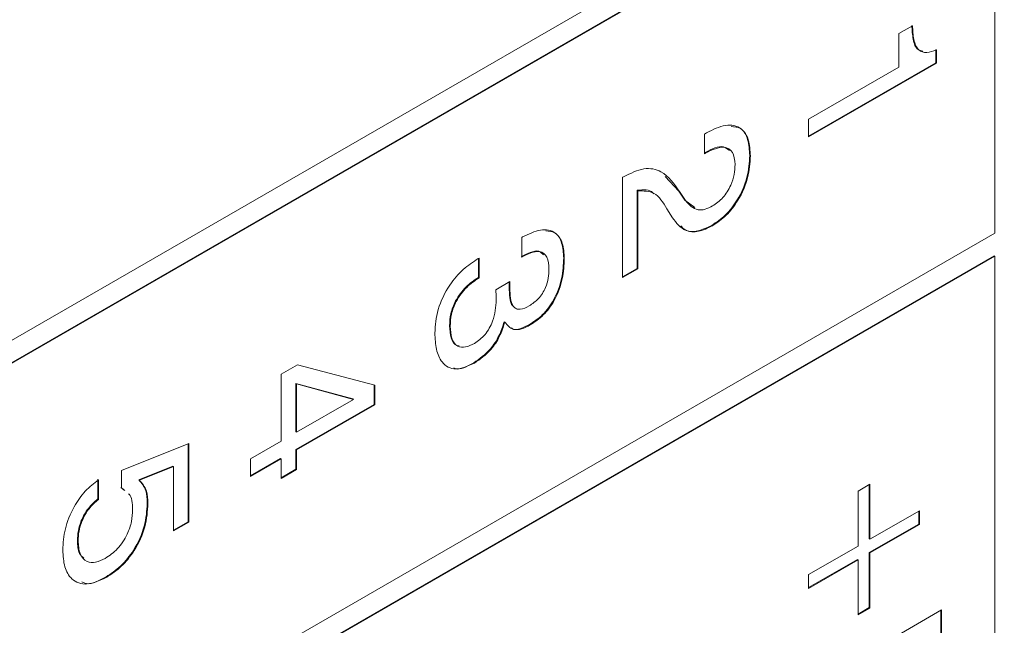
# Model space of a CAD drawing. Header units: millimetres. Extents: x 22 to 278, y 61 to 167.
# Tile 64 of 148: x 210.65 to 215.89, y 100.73 to 103.95. Entities that reach past the tile are written whole.
import ezdxf

# ---------------------------------------------------------------- set-up
doc = ezdxf.new("R2010")
doc.units = ezdxf.units.MM
doc.layers.get('0').update_dxf_attribs({"lineweight": 15})

msp = doc.modelspace()

# ---------------------------------------------------------------- linework, layer by layer
for p, q in [((217.54, 106.2445), (193.5691, 92.4064)), ((215.8394, 105.1444), (193.6716, 92.3472)), ((215.843, 105.1424), (193.6752, 92.3452)), ((215.843, 102.8152), (215.843, 105.1424)), ((215.3335, 103.8783), (215.406, 103.9202)), ((215.3335, 103.7004), (215.3335, 103.8783)), ((215.5294, 103.7938), (215.5294, 103.7233)), ((215.5329, 103.7918), (215.5329, 103.7213)), ((215.5294, 103.7233), (214.853, 103.3329)), ((215.5329, 103.7213), (214.853, 103.3288)), ((214.853, 103.423), (215.3335, 103.7004)), ((215.5294, 103.7233), (215.5329, 103.7213)), ((214.853, 103.3288), (214.853, 103.423)), ((214.2982, 103.3435), (214.31, 103.3503)), ((214.2982, 103.2388), (214.2982, 103.3435)), ((214.3026, 103.2454), (214.2982, 103.2429)), ((214.3061, 103.2434), (214.2982, 103.2388)), ((214.3026, 103.2454), (214.3061, 103.2434)), ((214.5394, 103.2287), (214.543, 103.2267)), ((213.8631, 103.1132), (213.8686, 103.1164)), ((213.8631, 102.5793), (213.8631, 103.1132)), ((214.0896, 103.1167), (214.1626, 103.039)), ((213.9411, 103.044), (213.9411, 102.6285)), ((213.9411, 103.044), (213.9446, 103.0419)), ((213.9446, 103.0419), (213.9446, 102.6264)), ((214.1626, 103.039), (214.1942, 102.992)), ((214.1626, 103.039), (214.1662, 103.037)), ((214.1662, 103.037), (214.1978, 102.99)), ((214.1942, 102.992), (214.2475, 102.9526)), ((214.1942, 102.992), (214.1978, 102.99)), ((214.1279, 102.898), (214.0988, 102.9462)), ((214.3379, 102.8575), (214.3414, 102.8555)), ((193.6752, 90.018), (215.843, 102.8152)), ((213.3264, 102.793), (213.3312, 102.7957)), ((213.3264, 102.6883), (213.3264, 102.793)), ((215.8394, 102.6948), (193.6716, 89.8976)), ((215.843, 102.6927), (193.6752, 89.8955)), ((215.8394, 102.6948), (215.843, 102.6927)), ((215.843, 95.8746), (215.843, 102.6927)), ((213.0948, 102.6802), (213.0997, 102.6831)), ((213.0962, 102.681), (213.0962, 102.5804)), ((213.0997, 102.6831), (213.0997, 102.5784)), ((213.5495, 102.6834), (213.553, 102.6814)), ((213.9411, 102.6285), (213.8631, 102.5834)), ((213.9446, 102.6264), (213.8631, 102.5793)), ((213.9411, 102.6285), (213.9446, 102.6264)), ((213.0962, 102.5804), (213.0997, 102.5784)), ((213.1883, 102.515), (213.2638, 102.5581)), ((213.1887, 102.5115), (213.1883, 102.515)), ((213.2594, 102.5269), (213.2629, 102.5249)), ((213.2328, 102.3442), (213.2363, 102.3422)), ((213.3685, 102.3293), (213.372, 102.3273)), ((212.9421, 102.3226), (212.9456, 102.3206)), ((213.0706, 102.1259), (213.0741, 102.1239)), ((212.0463, 102.0645), (212.1327, 102.1143)), ((212.0463, 101.7085), (212.0463, 102.0645)), ((212.1327, 102.1143), (212.5449, 102.0059)), ((212.1244, 102.0153), (212.1244, 101.7577)), ((212.4279, 101.9329), (212.1244, 102.0153)), ((212.1244, 102.0153), (212.1279, 102.0133)), ((212.1279, 102.0133), (212.1279, 101.7556)), ((212.4315, 101.9309), (212.1279, 102.0133)), ((212.5414, 102.0068), (212.5414, 101.9042)), ((212.5449, 102.0059), (212.5449, 101.9022)), ((212.1279, 101.7556), (212.4315, 101.9309)), ((212.4279, 101.9329), (212.4315, 101.9309)), ((212.5414, 101.9042), (212.1244, 101.6635)), ((212.5449, 101.9022), (212.1279, 101.6614)), ((212.5414, 101.9042), (212.5449, 101.9022)), ((212.1244, 101.7577), (212.1279, 101.7556)), ((211.8832, 101.6143), (212.0463, 101.7085)), ((211.1958, 101.5525), (211.555, 101.6959)), ((211.5515, 101.6945), (211.5515, 101.2792)), ((211.555, 101.6959), (211.555, 101.2772)), ((212.1244, 101.6635), (212.1244, 101.5588)), ((212.1244, 101.6635), (212.1279, 101.6614)), ((212.1279, 101.6614), (212.1279, 101.5567)), ((212.0428, 101.6164), (211.8832, 101.5242)), ((212.0463, 101.6143), (211.8832, 101.5201)), ((211.8832, 101.5201), (211.8832, 101.6143)), ((212.0428, 101.6164), (212.0463, 101.6143)), ((212.0463, 101.5096), (212.0463, 101.6143)), ((211.1958, 101.4599), (211.1958, 101.5525)), ((211.4699, 101.5755), (211.2881, 101.5023)), ((211.4734, 101.5734), (211.2917, 101.5002)), ((211.4699, 101.5755), (211.4734, 101.5734)), ((211.4734, 101.2301), (211.4734, 101.5734)), ((212.1244, 101.5588), (212.0463, 101.5137)), ((212.1279, 101.5567), (212.0463, 101.5096)), ((212.1244, 101.5588), (212.1279, 101.5567)), ((211.0704, 101.5052), (211.0704, 101.4005)), ((211.074, 101.5031), (211.074, 101.3984)), ((211.2881, 101.5023), (211.2917, 101.5002)), ((211.2104, 101.4469), (211.1922, 101.462)), ((211.214, 101.4449), (211.1958, 101.4599)), ((215.1159, 101.4429), (215.1794, 101.4795)), ((215.1159, 101.1498), (215.1159, 101.4429)), ((215.1758, 101.4775), (215.1758, 101.1884)), ((215.1794, 101.4795), (215.1794, 101.1864)), ((211.0704, 101.4005), (211.074, 101.3984)), ((211.3339, 101.3782), (211.3374, 101.3762)), ((215.1794, 101.1864), (215.4423, 101.3382)), ((215.4387, 101.3361), (215.4387, 101.2669)), ((215.4423, 101.3382), (215.4423, 101.2649)), ((211.5515, 101.2792), (211.4734, 101.2342)), ((211.5515, 101.2792), (211.555, 101.2772)), ((211.555, 101.2772), (211.4734, 101.2301)), ((215.4387, 101.2669), (215.1758, 101.1152)), ((215.4423, 101.2649), (215.1794, 101.1131)), ((215.4387, 101.2669), (215.4423, 101.2649)), ((210.9622, 101.18), (210.9657, 101.178)), ((215.1758, 101.1884), (215.1794, 101.1864)), ((214.853, 100.998), (215.1159, 101.1498)), ((215.1124, 101.0785), (214.853, 100.9288)), ((215.1159, 101.0765), (214.853, 100.9247)), ((215.1124, 101.0785), (215.1159, 101.0765)), ((215.1159, 100.7834), (215.1159, 101.0765)), ((215.1758, 101.1152), (215.1758, 100.822)), ((215.1758, 101.1152), (215.1794, 101.1131)), ((215.1794, 101.1131), (215.1794, 100.82)), ((211.1145, 100.9862), (211.118, 100.9842)), ((214.853, 100.9247), (214.853, 100.998)), ((214.853, 100.4013), (215.5601, 100.8095)), ((215.1758, 100.822), (215.1159, 100.7874)), ((215.1794, 100.82), (215.1159, 100.7834)), ((215.1758, 100.822), (215.1794, 100.82)), ((215.5566, 100.8074), (215.5566, 100.2345)), ((215.5601, 100.8095), (215.5601, 100.2324))]:
    msp.add_line(p, q)
for points, knots in [([(215.4025, 103.9223), (215.4037, 103.8973), (215.4063, 103.8475), (215.4247, 103.7928), (215.4522, 103.7872), (215.4608, 103.7855)], [0, 0, 0, 0, 0.408403, 0.8142, 1, 1, 1, 1]), ([(215.406, 103.9202), (215.4071, 103.8948), (215.4093, 103.8443), (215.4326, 103.7877), (215.4802, 103.7721), (215.5153, 103.7852), (215.5329, 103.7918)], [0, 0, 0, 0, 0.281056, 0.560319, 0.779649, 1, 1, 1, 1]), ([(214.31, 103.3503), (214.3443, 103.3672), (214.4127, 103.401), (214.4944, 103.3827), (214.5376, 103.3167), (214.5412, 103.2567), (214.543, 103.2267)], [0, 0, 0, 0, 0.280451, 0.559362, 0.779308, 1, 1, 1, 1]), ([(214.4407, 103.3838), (214.4584, 103.3823), (214.4994, 103.3788), (214.5336, 103.3175), (214.5375, 103.2584), (214.5394, 103.2287)], [0, 0, 0, 0, 0.272854, 0.635811, 1, 1, 1, 1]), ([(214.432, 103.2551), (214.4219, 103.2635), (214.3902, 103.2901), (214.3381, 103.2636), (214.3026, 103.2454)], [0, 0, 0, 0, 0.317412, 1, 1, 1, 1]), ([(214.4614, 103.182), (214.4591, 103.2057), (214.4545, 103.2529), (214.396, 103.2859), (214.3402, 103.2595), (214.3061, 103.2434)], [0, 0, 0, 0, 0.280567, 0.560264, 1, 1, 1, 1]), ([(214.5394, 103.2287), (214.5371, 103.1909), (214.5325, 103.1155), (214.4825, 102.9989), (214.4122, 102.9073), (214.3627, 102.8741), (214.3379, 102.8575)], [0, 0, 0, 0, 0.28044, 0.559681, 0.779592, 1, 1, 1, 1]), ([(214.543, 103.2267), (214.5406, 103.1889), (214.536, 103.1134), (214.486, 102.9968), (214.4158, 102.9052), (214.3662, 102.8721), (214.3414, 102.8555)], [0, 0, 0, 0, 0.28044, 0.559681, 0.779592, 1, 1, 1, 1]), ([(214.3421, 102.9606), (214.361, 102.9737), (214.3988, 103), (214.4393, 103.0666), (214.4589, 103.1295), (214.4606, 103.1645), (214.4614, 103.182)], [0, 0, 0, 0, 0.27961, 0.558548, 0.779048, 1, 1, 1, 1]), ([(213.8686, 103.1164), (213.9054, 103.1345), (213.9789, 103.1705), (214.0904, 103.1455), (214.1374, 103.0782), (214.1662, 103.037)], [0, 0, 0, 0, 0.279996, 0.559198, 1, 1, 1, 1]), ([(214.0284, 103.026), (214.0271, 103.0275), (214.0079, 103.0508), (213.9734, 103.0473), (213.9411, 103.044)], [0, 0, 0, 0, 0.063271, 1, 1, 1, 1]), ([(214.0988, 102.9462), (214.0787, 102.9796), (214.043, 103.039), (213.9746, 103.041), (213.9446, 103.0419)], [0, 0, 0, 0, 0.562606, 1, 1, 1, 1]), ([(214.1978, 102.99), (214.2171, 102.9674), (214.2442, 102.936), (214.3017, 102.9403), (214.3286, 102.9538), (214.3421, 102.9606)], [0, 0, 0, 0, 0.558127, 0.779013, 1, 1, 1, 1]), ([(214.3414, 102.8555), (214.316, 102.8431), (214.2651, 102.8184), (214.1839, 102.8261), (214.1492, 102.8707), (214.1279, 102.898)], [0, 0, 0, 0, 0.280291, 0.560216, 1, 1, 1, 1]), ([(214.3379, 102.8575), (214.3126, 102.8455), (214.2622, 102.8216), (214.2021, 102.8224), (214.1803, 102.8468), (214.1728, 102.8552)], [0, 0, 0, 0, 0.396594, 0.792671, 1, 1, 1, 1]), ([(213.3312, 102.7957), (213.3636, 102.8116), (213.4281, 102.8433), (213.5054, 102.8269), (213.5477, 102.7662), (213.5512, 102.7097), (213.553, 102.6814)], [0, 0, 0, 0, 0.280391, 0.559399, 0.779365, 1, 1, 1, 1]), ([(213.4544, 102.8278), (213.4712, 102.8265), (213.5101, 102.8235), (213.5437, 102.7671), (213.5475, 102.7113), (213.5495, 102.6834)], [0, 0, 0, 0, 0.273793, 0.636346, 1, 1, 1, 1]), ([(213.4419, 102.7007), (213.4343, 102.7086), (213.417, 102.7266), (213.371, 102.7152), (213.3389, 102.6986), (213.3228, 102.6903)], [0, 0, 0, 0, 0.284474, 0.641616, 1, 1, 1, 1]), ([(213.4714, 102.6243), (213.4699, 102.6475), (213.4668, 102.6938), (213.4259, 102.7233), (213.375, 102.7139), (213.3426, 102.6968), (213.3264, 102.6883)], [0, 0, 0, 0, 0.280224, 0.558001, 0.778617, 1, 1, 1, 1]), ([(212.864, 102.2838), (212.867, 102.3252), (212.8728, 102.408), (212.9341, 102.5346), (213.014, 102.6277), (213.0678, 102.6627), (213.0948, 102.6802)], [0, 0, 0, 0, 0.280115, 0.559017, 0.779197, 1, 1, 1, 1]), ([(213.5495, 102.6834), (213.5479, 102.648), (213.5448, 102.5773), (213.505, 102.4661), (213.4391, 102.3763), (213.392, 102.345), (213.3685, 102.3293)], [0, 0, 0, 0, 0.280903, 0.56016, 0.779706, 1, 1, 1, 1]), ([(213.553, 102.6814), (213.5514, 102.6459), (213.5483, 102.5753), (213.5086, 102.464), (213.4427, 102.3743), (213.3956, 102.343), (213.372, 102.3273)], [0, 0, 0, 0, 0.280903, 0.56016, 0.779706, 1, 1, 1, 1]), ([(213.3665, 102.4288), (213.3833, 102.4401), (213.417, 102.4626), (213.4541, 102.5219), (213.4695, 102.5778), (213.4708, 102.6088), (213.4714, 102.6243)], [0, 0, 0, 0, 0.279973, 0.558282, 0.778793, 1, 1, 1, 1]), ([(213.0962, 102.5804), (213.0737, 102.5652), (213.0289, 102.5349), (212.9736, 102.4625), (212.9454, 102.3858), (212.9432, 102.3437), (212.9421, 102.3226)], [0, 0, 0, 0, 0.280691, 0.559402, 0.779276, 1, 1, 1, 1]), ([(213.0997, 102.5784), (213.0773, 102.5632), (213.0325, 102.5328), (212.9772, 102.4605), (212.949, 102.3838), (212.9467, 102.3417), (212.9456, 102.3206)], [0, 0, 0, 0, 0.280691, 0.559402, 0.779276, 1, 1, 1, 1]), ([(213.2601, 102.556), (213.2599, 102.5511), (213.2594, 102.5413), (213.2594, 102.5317), (213.2594, 102.5269)], [0, 0, 0, 0, 0.497659, 1, 1, 1, 1]), ([(213.2638, 102.5581), (213.2635, 102.5518), (213.263, 102.5406), (213.2629, 102.5297), (213.2629, 102.5249)], [0, 0, 0, 0, 0.559998, 1, 1, 1, 1]), ([(213.1904, 102.4601), (213.1902, 102.4698), (213.1898, 102.487), (213.189, 102.504), (213.1887, 102.5115)], [0, 0, 0, 0, 0.559986, 1, 1, 1, 1]), ([(213.2594, 102.5269), (213.2601, 102.5087), (213.2615, 102.4722), (213.269, 102.4349), (213.2811, 102.4259), (213.2825, 102.4248)], [0, 0, 0, 0, 0.470715, 0.939441, 1, 1, 1, 1]), ([(213.2629, 102.5249), (213.2634, 102.5063), (213.2644, 102.4693), (213.2758, 102.4292), (213.2967, 102.4117), (213.3252, 102.4082), (213.35, 102.4205), (213.3665, 102.4288)], [0, 0, 0, 0, 0.250796, 0.500532, 0.62557, 0.750579, 1, 1, 1, 1]), ([(213.0747, 102.2289), (213.0943, 102.2426), (213.1335, 102.2701), (213.1843, 102.3626), (213.1881, 102.4231), (213.1904, 102.4601)], [0, 0, 0, 0, 0.280253, 0.559686, 1, 1, 1, 1]), ([(213.2328, 102.3442), (213.2247, 102.3189), (213.2085, 102.2683), (213.1522, 102.1827), (213.1015, 102.1474), (213.0706, 102.1259)], [0, 0, 0, 0, 0.280899, 0.561106, 1, 1, 1, 1]), ([(213.2363, 102.3422), (213.2282, 102.3169), (213.212, 102.2663), (213.1557, 102.1806), (213.105, 102.1454), (213.0741, 102.1239)], [0, 0, 0, 0, 0.280899, 0.561106, 1, 1, 1, 1]), ([(213.372, 102.3273), (213.3564, 102.3193), (213.3251, 102.3034), (213.2716, 102.298), (213.2497, 102.3254), (213.2363, 102.3422)], [0, 0, 0, 0, 0.281418, 0.562234, 1, 1, 1, 1]), ([(213.3685, 102.3293), (213.3531, 102.3218), (213.3223, 102.3068), (213.2859, 102.2981), (213.2742, 102.3094), (213.272, 102.3115)], [0, 0, 0, 0, 0.447583, 0.894208, 1, 1, 1, 1]), ([(213.0741, 102.1239), (213.0399, 102.1086), (212.9717, 102.078), (212.901, 102.1189), (212.8683, 102.194), (212.8654, 102.2538), (212.864, 102.2838)], [0, 0, 0, 0, 0.279361, 0.558332, 0.778914, 1, 1, 1, 1]), ([(212.9421, 102.3226), (212.9436, 102.3003), (212.9467, 102.2556), (212.9687, 102.2172), (212.9903, 102.2158), (212.9942, 102.2155)], [0, 0, 0, 0, 0.452328, 0.902129, 1, 1, 1, 1]), ([(212.9456, 102.3206), (212.9469, 102.2977), (212.9495, 102.2519), (212.9802, 102.2111), (213.0263, 102.205), (213.0585, 102.2209), (213.0747, 102.2289)], [0, 0, 0, 0, 0.280656, 0.559744, 0.779511, 1, 1, 1, 1]), ([(213.0706, 102.1259), (213.0342, 102.1054), (212.9938, 102.0826), (212.9671, 102.0976), (212.9645, 102.0991)], [0, 0, 0, 0, 0.901499, 1, 1, 1, 1]), ([(210.8841, 101.1282), (210.8864, 101.1653), (210.8909, 101.2392), (210.9369, 101.3532), (211.0019, 101.4469), (211.0499, 101.4844), (211.074, 101.5031)], [0, 0, 0, 0, 0.280338, 0.559784, 0.779725, 1, 1, 1, 1]), ([(211.2881, 101.5023), (211.3032, 101.4854), (211.3301, 101.4552), (211.3327, 101.4018), (211.3339, 101.3782)], [0, 0, 0, 0, 0.558768, 1, 1, 1, 1]), ([(211.2917, 101.5002), (211.3067, 101.4834), (211.3336, 101.4531), (211.3363, 101.3997), (211.3374, 101.3762)], [0, 0, 0, 0, 0.558768, 1, 1, 1, 1]), ([(211.0704, 101.4005), (211.0529, 101.3851), (211.018, 101.3544), (210.9821, 101.2901), (210.9647, 101.2302), (210.963, 101.1967), (210.9622, 101.18)], [0, 0, 0, 0, 0.279683, 0.558942, 0.779277, 1, 1, 1, 1]), ([(211.074, 101.3984), (211.0565, 101.3831), (211.0215, 101.3524), (210.9857, 101.2881), (210.9682, 101.2282), (210.9666, 101.1947), (210.9657, 101.178)], [0, 0, 0, 0, 0.279683, 0.558942, 0.779277, 1, 1, 1, 1]), ([(211.2558, 101.3443), (211.2548, 101.3776), (211.2538, 101.4125), (211.2353, 101.4273), (211.2344, 101.4279)], [0, 0, 0, 0, 0.9539675, 1, 1, 1, 1]), ([(211.1105, 101.0845), (211.1329, 101.0997), (211.1776, 101.13), (211.2283, 101.2068), (211.2527, 101.2819), (211.2548, 101.3235), (211.2558, 101.3443)], [0, 0, 0, 0, 0.280047, 0.558892, 0.779158, 1, 1, 1, 1]), ([(211.3339, 101.3782), (211.3312, 101.3378), (211.326, 101.2573), (211.2698, 101.1333), (211.1936, 101.0384), (211.1409, 101.0036), (211.1145, 100.9862)], [0, 0, 0, 0, 0.280328, 0.559443, 0.779442, 1, 1, 1, 1]), ([(211.3374, 101.3762), (211.3348, 101.3358), (211.3295, 101.2552), (211.2733, 101.1312), (211.1971, 101.0364), (211.1444, 101.0016), (211.118, 100.9842)], [0, 0, 0, 0, 0.280328, 0.559443, 0.779442, 1, 1, 1, 1]), ([(210.9622, 101.18), (210.9631, 101.1542), (210.9647, 101.1121), (210.9879, 101.0927), (210.9968, 101.0852)], [0, 0, 0, 0, 0.613934, 1, 1, 1, 1]), ([(210.9657, 101.178), (210.9675, 101.1532), (210.9709, 101.1038), (211.0079, 101.0644), (211.058, 101.0587), (211.093, 101.0759), (211.1105, 101.0845)], [0, 0, 0, 0, 0.2802804, 0.5595279, 0.7794727, 1, 1, 1, 1]), ([(211.118, 100.9842), (211.0824, 100.9676), (211.0114, 100.9344), (210.9316, 100.9641), (210.8896, 101.0349), (210.886, 101.0971), (210.8841, 101.1282)], [0, 0, 0, 0, 0.279853, 0.558986, 0.77924, 1, 1, 1, 1]), ([(211.1145, 100.9862), (211.0774, 100.966), (211.0288, 100.9395), (210.9939, 100.955), (210.9856, 100.9587)], [0, 0, 0, 0, 0.763264, 1, 1, 1, 1])]:
    msp.add_open_spline(points, degree=3, knots=knots)

doc.saveas('drawing.dxf')
